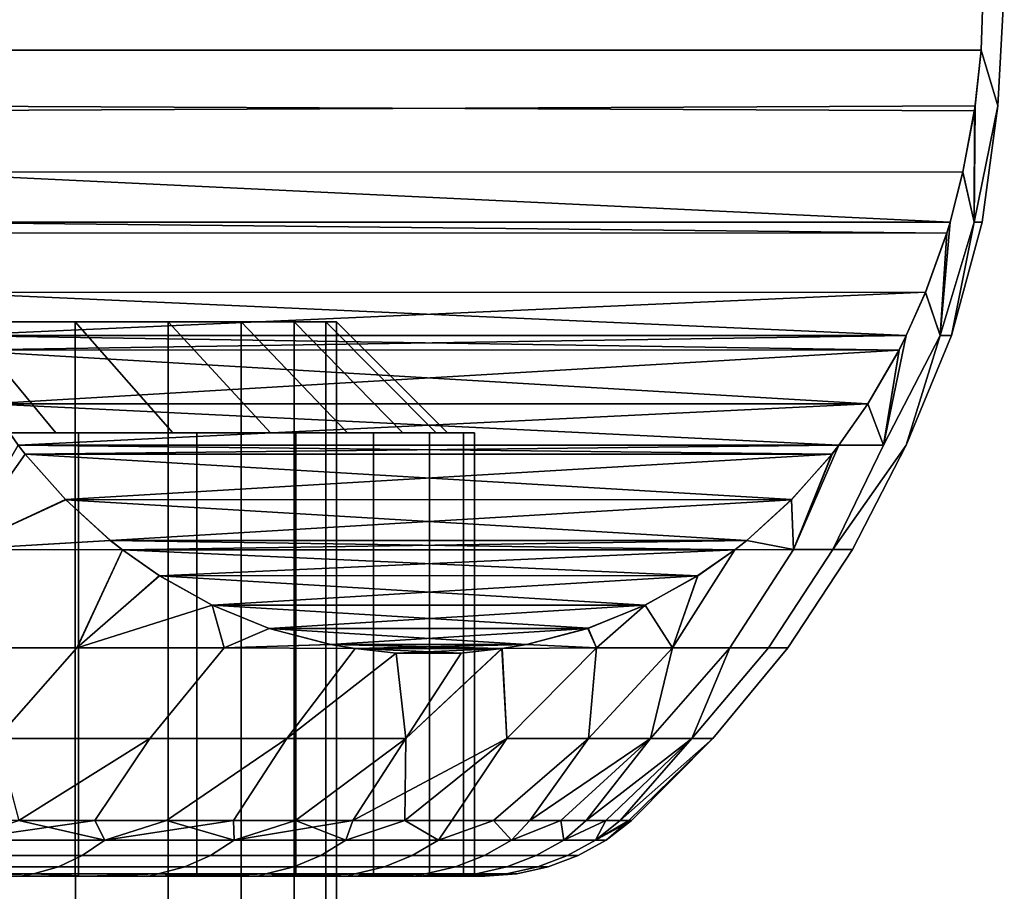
# Model space of a CAD drawing. Header units: metres. Extents: x -109 to 109, y -100 to 76.
# Tile 21 of 256: x -67.95 to -63.51, y 1.93 to 5.86. Entities that reach past the tile are written whole.
import ezdxf

# ---------------------------------------------------------------- set-up
doc = ezdxf.new("R2010")
doc.units = ezdxf.units.M
doc.layers.add('solid_21062310', color=7, linetype='CONTINUOUS')

msp = doc.modelspace()

# ---------------------------------------------------------------- linework, layer by layer
at = {"layer": 'solid_21062310'}
for points in [[(-63.616592, 5.726114, 1.685285), (-63.607697, 6, 1.669873), (-68.607697, 6, 10.330127), (-68.598808, 5.726094, 10.314729)], [(-63.607697, 6, -1.669873), (-63.616585, 5.726089, -1.685272), (-68.598793, 5.726107, -10.314714), (-68.607697, 6, -10.330127)], [(-63.616592, 5.726114, 1.685285), (-63.540676, 5.474116, 0.579355), (-63.511982, 6, 0.557995), (-63.607697, 6, 1.669873)], [(-63.616585, 5.726089, -1.685272), (-63.607697, 6, -1.669873), (-63.511982, 6, -0.557995), (-63.540676, 5.474116, -0.579355)], [(-63.540676, 5.474116, 0.579355), (-63.540676, 5.474116, -0.579355), (-63.511982, 6, -0.557995), (-63.511982, 6, 0.557995)], [(-63.646862, 5.452032, 1.737712), (-63.616592, 5.726114, 1.685285), (-68.598808, 5.726094, 10.314729), (-68.571739, 5.473985, 10.267856)], [(-63.616585, 5.726089, -1.685272), (-63.643646, 5.473985, -1.732144), (-68.568527, 5.45202, -10.262285), (-68.598793, 5.726107, -10.314714)], [(-63.647789, 4.950438, -0.96781), (-63.643646, 5.473985, -1.732144), (-63.616585, 5.726089, -1.685272), (-63.540676, 5.474116, -0.579355)], [(-63.647785, 4.950438, 0.96778), (-63.540676, 5.474116, 0.579355), (-63.616592, 5.726114, 1.685285), (-63.646862, 5.452032, 1.737712)], [(-63.646862, 5.452032, 1.737712), (-68.571739, 5.473985, 10.267856), (-68.517105, 5.17598, 10.173221), (-63.698231, 5.176205, 1.826683)], [(-63.698288, 5.175961, -1.826787), (-68.517159, 5.176188, -10.173311), (-68.568527, 5.45202, -10.262285), (-63.643646, 5.473985, -1.732144)], [(-63.647789, 4.950438, -0.96781), (-63.698288, 5.175961, -1.826787), (-63.643646, 5.473985, -1.732144)], [(-63.611401, 4.950438, -0.000015), (-63.647789, 4.950438, -0.96781), (-63.540676, 5.474116, -0.579355)], [(-63.647785, 4.950438, 0.96778), (-63.611401, 4.950438, -0.000015), (-63.540676, 5.474116, 0.579355)], [(-63.611401, 4.950438, -0.000015), (-63.540676, 5.474116, -0.579355), (-63.540676, 5.474116, 0.579355)], [(-63.698231, 5.176205, 1.826683), (-63.647785, 4.950438, 0.96778), (-63.646862, 5.452032, 1.737712)], [(-63.771225, 4.900449, -1.953116), (-68.459137, 4.950129, -10.072815), (-68.517159, 5.176188, -10.173311), (-63.756256, 4.950128, -1.927191)], [(-63.756256, 4.950128, -1.927191), (-68.517159, 5.176188, -10.173311), (-63.698288, 5.175961, -1.826787)], [(-63.756252, 4.950129, 1.927185), (-63.698231, 5.176205, 1.826683), (-68.517105, 5.17598, 10.173221), (-68.459129, 4.950128, 10.072809)], [(-63.801273, 4.438566, -1.1416), (-63.756256, 4.950128, -1.927191), (-63.698288, 5.175961, -1.826787), (-63.647789, 4.950438, -0.96781)], [(-63.801266, 4.438566, 1.141541), (-63.647785, 4.950438, 0.96778), (-63.698231, 5.176205, 1.826683), (-63.756252, 4.950129, 1.927185)], [(-63.771225, 4.900449, -1.953116), (-68.444298, 4.90086, -10.047108), (-68.459137, 4.950129, -10.072815)], [(-63.771091, 4.900879, 1.952881), (-63.756252, 4.950129, 1.927185), (-68.459129, 4.950128, 10.072809), (-68.444176, 4.900474, 10.046898)], [(-63.954845, 3.94426, 0.564369), (-63.750061, 4.438566, -0.000029), (-63.647785, 4.950438, 0.96778), (-63.801266, 4.438566, 1.141541)], [(-63.750061, 4.438566, -0.000029), (-63.801273, 4.438566, -1.1416), (-63.647789, 4.950438, -0.96781), (-63.611401, 4.950438, -0.000015)], [(-63.801273, 4.438566, -1.1416), (-63.771225, 4.900449, -1.953116), (-63.756256, 4.950128, -1.927191)], [(-63.801266, 4.438566, 1.141541), (-63.756252, 4.950129, 1.927185), (-63.771091, 4.900879, 1.952881)], [(-63.750061, 4.438566, -0.000029), (-63.611401, 4.950438, -0.000015), (-63.647785, 4.950438, 0.96778)], [(-63.867386, 4.633123, -2.119669), (-68.348236, 4.633686, -9.880733), (-68.444298, 4.90086, -10.047108), (-63.771225, 4.900449, -1.953116)], [(-63.771091, 4.900879, 1.952881), (-68.444176, 4.900474, 10.046898), (-68.348015, 4.633152, 9.88035), (-63.867146, 4.633708, 2.119251)], [(-63.801273, 4.438566, -1.1416), (-63.867386, 4.633123, -2.119669), (-63.771225, 4.900449, -1.953116)], [(-63.867146, 4.633708, 2.119251), (-63.801266, 4.438566, 1.141541), (-63.771091, 4.900879, 1.952881)], [(-63.954155, 4.437938, -2.26996), (-68.261246, 4.437945, -9.730064), (-68.348236, 4.633686, -9.880733)], [(-63.954155, 4.437938, -2.26996), (-68.348236, 4.633686, -9.880733), (-63.867386, 4.633123, -2.119669)], [(-63.867146, 4.633708, 2.119251), (-68.348015, 4.633152, 9.88035), (-68.261238, 4.437938, 9.73004)], [(-63.867146, 4.633708, 2.119251), (-68.261238, 4.437938, 9.73004), (-63.95414, 4.437945, 2.269935)], [(-64.056213, 3.94426, -1.688683), (-63.954155, 4.437938, -2.26996), (-63.867386, 4.633123, -2.119669), (-63.801273, 4.438566, -1.1416)], [(-64.056206, 3.94426, 1.688615), (-63.801266, 4.438566, 1.141541), (-63.867146, 4.633708, 2.119251), (-63.95414, 4.437945, 2.269935)], [(-67.787872, 4, 5.819783), (-68.401894, 4, 6.647877), (-68.787285, 4.500002, 6.329659), (-68.20401, 4.500002, 5.543202)], [(-68.401894, 4, -6.647877), (-67.787872, 4, -5.819783), (-68.20401, 4.500002, -5.543202), (-68.787285, 4.500002, -6.329659)], [(-67.70063, 4.500002, 4.703361), (-68.20401, 4.500002, 5.543202), (-68.204926, -0.5, 5.544283), (-67.700447, -0.5, 4.702264)], [(-68.20401, 4.500002, -5.543202), (-67.70063, 4.500002, -4.703361), (-67.700447, -0.5, -4.702264), (-68.204926, -0.5, -5.544283)], [(-67.787872, 4, 5.819783), (-68.20401, 4.500002, 5.543202), (-67.70063, 4.500002, 4.703361), (-67.260521, 4, 4.940364)], [(-67.787872, 4, -5.819783), (-67.260521, 4, -4.940364), (-67.70063, 4.500002, -4.703361), (-68.20401, 4.500002, -5.543202)], [(-67.28199, 4.500002, 3.818224), (-67.70063, 4.500002, 4.703361), (-67.700447, -0.5, 4.702264), (-67.282578, -0.5, 3.819408)], [(-67.70063, 4.500002, -4.703361), (-67.28199, 4.500002, -3.818224), (-67.282578, -0.5, -3.819408), (-67.700447, -0.5, -4.702264)], [(-66.820068, 4, 4.008491), (-67.260521, 4, 4.940364), (-67.70063, 4.500002, 4.703361), (-67.28199, 4.500002, 3.818224)], [(-67.260521, 4, -4.940364), (-66.820068, 4, -4.008491), (-67.28199, 4.500002, -3.818224), (-67.70063, 4.500002, -4.703361)], [(-66.952126, 4.500002, 2.896315), (-67.28199, 4.500002, 3.818224), (-67.282578, -0.5, 3.819408), (-66.952339, -0.5, 2.895545)], [(-67.28199, 4.500002, -3.818224), (-66.952126, 4.500002, -2.896315), (-66.952339, -0.5, -2.895545), (-67.282578, -0.5, -3.819408)], [(-66.473991, 4, 3.042403), (-66.820068, 4, 4.008491), (-67.28199, 4.500002, 3.818224), (-66.952126, 4.500002, 2.896315)], [(-66.473991, 4, -3.042403), (-66.952126, 4.500002, -2.896315), (-67.28199, 4.500002, -3.818224), (-66.820068, 4, -4.008491)], [(-66.714218, 4.500002, 1.946514), (-66.952126, 4.500002, 2.896315), (-66.952339, -0.5, 2.895545), (-66.714401, -0.5, 1.947421)], [(-66.952126, 4.500002, -2.896315), (-66.714218, 4.500002, -1.946514), (-66.714401, -0.5, -1.947421), (-66.952339, -0.5, -2.895545)], [(-66.224159, 4, 2.043514), (-66.473991, 4, 3.042403), (-66.952126, 4.500002, 2.896315), (-66.714218, 4.500002, 1.946514)], [(-66.473991, 4, -3.042403), (-66.224159, 4, -2.043514), (-66.714218, 4.500002, -1.946514), (-66.952126, 4.500002, -2.896315)], [(-66.570541, 4.500002, 0.977966), (-66.714218, 4.500002, 1.946514), (-66.714401, -0.5, 1.947421), (-66.571587, -0.5, 0.98366)], [(-66.714218, 4.500002, -1.946514), (-66.570541, 4.500002, -0.977966), (-66.571587, -0.5, -0.98366), (-66.714401, -0.5, -1.947421)], [(-66.073013, 4, 1.027545), (-66.224159, 4, 2.043514), (-66.714218, 4.500002, 1.946514), (-66.570541, 4.500002, 0.977966)], [(-66.224159, 4, -2.043514), (-66.073013, 4, -1.027545), (-66.570541, 4.500002, -0.977966), (-66.714218, 4.500002, -1.946514)], [(-66.522499, 4.500002), (-66.570541, 4.500002, 0.977966), (-66.571587, -0.5, 0.98366), (-66.522499, -0.5)], [(-66.570541, 4.500002, -0.977966), (-66.522499, 4.500002), (-66.522499, -0.5), (-66.571587, -0.5, -0.98366)], [(-66.022987, 4, 0), (-66.073013, 4, 1.027545), (-66.570541, 4.500002, 0.977966), (-66.522499, 4.500002)], [(-66.073013, 4, -1.027545), (-66.022987, 4, 0), (-66.522499, 4.500002), (-66.570541, 4.500002, -0.977966)], [(-63.986572, 4.372931, -2.326105), (-68.229187, 4.373624, -9.67453), (-68.261246, 4.437945, -9.730064)], [(-63.986572, 4.372931, -2.326105), (-68.261246, 4.437945, -9.730064), (-63.954155, 4.437938, -2.26996)], [(-63.95414, 4.437945, 2.269935), (-68.261238, 4.437938, 9.73004), (-68.228836, 4.372959, 9.673921)], [(-63.986191, 4.373647, 2.325449), (-63.95414, 4.437945, 2.269935), (-68.228836, 4.372959, 9.673921)], [(-64.285721, 3.473081, 1.56768), (-63.954845, 3.94426, 0.564369), (-63.801266, 4.438566, 1.141541), (-64.056206, 3.94426, 1.688615)], [(-64.285706, 3.473081, -1.567575), (-64.056213, 3.94426, -1.688683), (-63.801273, 4.438566, -1.1416), (-63.954849, 3.94426, -0.564437)], [(-64.056213, 3.94426, -1.688683), (-63.986572, 4.372931, -2.326105), (-63.954155, 4.437938, -2.26996)], [(-64.056206, 3.94426, 1.688615), (-63.95414, 4.437945, 2.269935), (-63.986191, 4.373647, 2.325449)], [(-63.954849, 3.94426, -0.564437), (-63.801273, 4.438566, -1.1416), (-63.750061, 4.438566, -0.000029)], [(-63.954845, 3.94426, 0.564369), (-63.954849, 3.94426, -0.564437), (-63.750061, 4.438566, -0.000029)], [(-63.986572, 4.372931, -2.326105), (-68.088699, 4.130354, -9.431206), (-68.229187, 4.373624, -9.67453)], [(-64.126671, 4.130379, 2.568765), (-63.986191, 4.373647, 2.325449), (-68.228836, 4.372959, 9.673921)], [(-64.126671, 4.130379, 2.568765), (-68.228836, 4.372959, 9.673921), (-68.088257, 4.129647, 9.430428)], [(-64.127151, 4.129621, -2.569602), (-68.088699, 4.130354, -9.431206), (-63.986572, 4.372931, -2.326105)], [(-64.056213, 3.94426, -1.688683), (-64.127151, 4.129621, -2.569602), (-63.986572, 4.372931, -2.326105)], [(-64.126671, 4.130379, 2.568765), (-64.056206, 3.94426, 1.688615), (-63.986191, 4.373647, 2.325449)], [(-64.25782, 3.94346, -2.795918), (-67.957588, 3.943479, -9.204104), (-68.088699, 4.130354, -9.431206)], [(-64.25782, 3.94346, -2.795918), (-68.088699, 4.130354, -9.431206), (-64.127151, 4.129621, -2.569602)], [(-64.126671, 4.130379, 2.568765), (-68.088257, 4.129647, 9.430428), (-67.957573, 3.943461, 9.204082)], [(-64.126671, 4.130379, 2.568765), (-67.957573, 3.943461, 9.204082), (-64.257805, 3.943479, 2.795895)], [(-64.056213, 3.94426, -1.688683), (-64.25782, 3.94346, -2.795918), (-64.127151, 4.129621, -2.569602)], [(-64.126671, 4.130379, 2.568765), (-64.257805, 3.943479, 2.795895), (-64.056206, 3.94426, 1.688615)], [(-68.401894, 4, -6.647877), (-68.30722, 4, -6.725604), (-67.685997, 4, -5.887788), (-67.787872, 4, -5.819783)], [(-68.401894, 4, 6.647877), (-67.787872, 4, 5.819783), (-67.685997, 4, 5.887788), (-68.30722, 4, 6.725604)], [(-67.685997, 4, -5.887788), (-68.30722, 4, -6.725604), (-68.30722, 2, -6.725604), (-67.685997, 2, -5.887788)], [(-68.30722, 4, 6.725604), (-67.685997, 4, 5.887788), (-67.685997, 2, 5.887788), (-68.30722, 2, 6.725604)], [(-67.787872, 4, -5.819783), (-67.685997, 4, -5.887788), (-67.152481, 4, -4.998098), (-67.260521, 4, -4.940364)], [(-67.787872, 4, 5.819783), (-67.260521, 4, 4.940364), (-67.152481, 4, 4.998098), (-67.685997, 4, 5.887788)], [(-67.152481, 4, -4.998098), (-67.685997, 4, -5.887788), (-67.685997, 2, -5.887788), (-67.152481, 2, -4.998098)], [(-67.685997, 4, 5.887788), (-67.152481, 4, 4.998098), (-67.152481, 2, 4.998098), (-67.685997, 2, 5.887788)], [(-67.260521, 4, -4.940364), (-67.152481, 4, -4.998098), (-66.706917, 4, -4.055431), (-66.820068, 4, -4.008491)], [(-67.260521, 4, 4.940364), (-66.820068, 4, 4.008491), (-66.706917, 4, 4.055431), (-67.152481, 4, 4.998098)], [(-66.706917, 4, -4.055431), (-67.152481, 4, -4.998098), (-67.152481, 2, -4.998098), (-66.706917, 2, -4.055431)], [(-67.152481, 4, 4.998098), (-66.706917, 4, 4.055431), (-66.706917, 2, 4.055431), (-67.152481, 2, 4.998098)], [(-66.820068, 4, -4.008491), (-66.706917, 4, -4.055431), (-66.356812, 4, -3.078067), (-66.473991, 4, -3.042403)], [(-66.820068, 4, 4.008491), (-66.473991, 4, 3.042403), (-66.356812, 4, 3.078067), (-66.706917, 4, 4.055431)], [(-66.356812, 4, -3.078067), (-66.706917, 4, -4.055431), (-66.706917, 2, -4.055431), (-66.356812, 2, -3.078067)], [(-66.706917, 4, 4.055431), (-66.356812, 4, 3.078067), (-66.356812, 2, 3.078067), (-66.706917, 2, 4.055431)], [(-66.473991, 4, -3.042403), (-66.356812, 4, -3.078067), (-66.104027, 4, -2.067326), (-66.224159, 4, -2.043514)], [(-66.473991, 4, 3.042403), (-66.224159, 4, 2.043514), (-66.104027, 4, 2.067326), (-66.356812, 4, 3.078067)], [(-66.104027, 4, -2.067326), (-66.356812, 4, -3.078067), (-66.356812, 2, -3.078067), (-66.104027, 2, -2.067326)], [(-66.356812, 4, 3.078067), (-66.104027, 4, 2.067326), (-66.104027, 2, 2.067326), (-66.356812, 2, 3.078067)], [(-66.224159, 4, -2.043514), (-66.104027, 4, -2.067326), (-65.951088, 4, -1.039375), (-66.073013, 4, -1.027545)], [(-66.224159, 4, 2.043514), (-66.073013, 4, 1.027545), (-66.104027, 4, 2.067326)], [(-65.951088, 4, -1.039375), (-66.104027, 4, -2.067326), (-66.104027, 2, -2.067326), (-65.951088, 2, -1.039375)], [(-66.104027, 4, 2.067326), (-65.951088, 4, 1.039375), (-65.951088, 2, 1.039375), (-66.104027, 2, 2.067326)], [(-66.022987, 4, 0), (-65.951088, 4, -1.039375), (-65.951088, 4, 1.039375), (-66.104027, 4, 2.067326)], [(-66.073013, 4, 1.027545), (-66.022987, 4, 0), (-66.104027, 4, 2.067326)], [(-66.022987, 4, 0), (-66.073013, 4, -1.027545), (-65.951088, 4, -1.039375)], [(-65.900467, 4), (-65.951088, 4, -1.039375), (-65.951088, 2, -1.039375), (-65.900467, 2)], [(-65.951088, 4, 1.039375), (-65.900467, 4), (-65.900467, 2), (-65.951088, 2, 1.039375)], [(-65.951088, 4, 1.039375), (-65.951088, 4, -1.039375), (-65.900467, 4)], [(-68.229973, 3.473081, 9.1243), (-67.926048, 3.902981, 9.149482), (-67.957573, 3.943461, 9.204082)], [(-67.957588, 3.943479, -9.204104), (-67.926559, 3.903623, -9.150367), (-68.229904, 3.473081, -9.124244)], [(-64.28936, 3.902957, -2.850551), (-67.926559, 3.903623, -9.150367), (-67.957588, 3.943479, -9.204104)], [(-64.28936, 3.902957, -2.850551), (-67.957588, 3.943479, -9.204104), (-64.25782, 3.94346, -2.795918)], [(-64.257805, 3.943479, 2.795895), (-67.957573, 3.943461, 9.204082), (-67.926048, 3.902981, 9.149482)], [(-64.288811, 3.903652, 2.849593), (-64.257805, 3.943479, 2.795895), (-67.926048, 3.902981, 9.149482)], [(-64.285721, 3.473081, 1.56768), (-64.056206, 3.94426, 1.688615), (-64.257805, 3.943479, 2.795895), (-64.463165, 3.473081, 2.600156)], [(-64.463165, 3.473081, 2.600156), (-64.257805, 3.943479, 2.795895), (-64.288811, 3.903652, 2.849593)], [(-64.285706, 3.473081, -1.567575), (-64.463142, 3.473081, -2.600052), (-64.25782, 3.94346, -2.795918), (-64.056213, 3.94426, -1.688683)], [(-64.463142, 3.473081, -2.600052), (-64.28936, 3.902957, -2.850551), (-64.25782, 3.94346, -2.795918)], [(-64.285721, 3.473081, 1.56768), (-64.196678, 3.473081, 0.523859), (-63.954845, 3.94426, 0.564369)], [(-64.196671, 3.473081, -0.523753), (-64.285706, 3.473081, -1.567575), (-63.954849, 3.94426, -0.564437)], [(-64.196678, 3.473081, 0.523859), (-64.196671, 3.473081, -0.523753), (-63.954849, 3.94426, -0.564437), (-63.954845, 3.94426, 0.564369)], [(-68.229973, 3.473081, 9.1243), (-67.743942, 3.697457, 8.834065), (-67.926048, 3.902981, 9.149482)], [(-67.926559, 3.903623, -9.150367), (-67.744476, 3.697998, -8.834984), (-68.229904, 3.473081, -9.124244)], [(-64.28936, 3.902957, -2.850551), (-67.744476, 3.697998, -8.834984), (-67.926559, 3.903623, -9.150367)], [(-64.470886, 3.698028, 3.164965), (-64.288811, 3.903652, 2.849593), (-67.926048, 3.902981, 9.149482)], [(-64.470886, 3.698028, 3.164965), (-67.926048, 3.902981, 9.149482), (-67.743942, 3.697457, 8.834065)], [(-64.471466, 3.697437, -3.165969), (-67.744476, 3.697998, -8.834984), (-64.28936, 3.902957, -2.850551)], [(-64.463142, 3.473081, -2.600052), (-64.471466, 3.697437, -3.165969), (-64.28936, 3.902957, -2.850551)], [(-64.470886, 3.698028, 3.164965), (-64.463165, 3.473081, 2.600156), (-64.288811, 3.903652, 2.849593)], [(-68.229973, 3.473081, 9.1243), (-67.542282, 3.514014, 8.484776), (-67.743942, 3.697457, 8.834065)], [(-67.744476, 3.697998, -8.834984), (-67.542755, 3.514417, -8.485595), (-68.229904, 3.473081, -9.124244)], [(-64.471466, 3.697437, -3.165969), (-67.542755, 3.514417, -8.485595), (-67.744476, 3.697998, -8.834984)], [(-64.470886, 3.698028, 3.164965), (-67.743942, 3.697457, 8.834065), (-64.6726, 3.514446, 3.514343)], [(-64.6726, 3.514446, 3.514343), (-67.743942, 3.697457, 8.834065), (-67.542282, 3.514014, 8.484776)], [(-64.673126, 3.513999, -3.515254), (-67.542755, 3.514417, -8.485595), (-64.471466, 3.697437, -3.165969)], [(-64.463142, 3.473081, -2.600052), (-64.673126, 3.513999, -3.515254), (-64.471466, 3.697437, -3.165969)], [(-64.470886, 3.698028, 3.164965), (-64.6726, 3.514446, 3.514343), (-64.463165, 3.473081, 2.600156)], [(-68.229973, 3.473081, 9.1243), (-67.487892, 3.471014, 8.390566), (-67.542282, 3.514014, 8.484776)], [(-67.542755, 3.514417, -8.485595), (-67.487846, 3.470997, -8.390491), (-68.229904, 3.473081, -9.124244)], [(-64.727501, 3.471014, -3.609431), (-67.487846, 3.470997, -8.390491), (-67.542755, 3.514417, -8.485595)], [(-64.727501, 3.471014, -3.609431), (-67.542755, 3.514417, -8.485595), (-64.673126, 3.513999, -3.515254)], [(-64.6726, 3.514446, 3.514343), (-67.542282, 3.514014, 8.484776), (-67.487892, 3.471014, 8.390566)], [(-64.6726, 3.514446, 3.514343), (-67.487892, 3.471014, 8.390566), (-64.727547, 3.470996, 3.609513)], [(-64.6726, 3.514446, 3.514343), (-64.727547, 3.470996, 3.609513), (-64.463165, 3.473081, 2.600156)], [(-64.463142, 3.473081, -2.600052), (-64.727501, 3.471014, -3.609431), (-64.673126, 3.513999, -3.515254)], [(-68.229973, 3.473081, 9.1243), (-68.421371, 3.030328, 8.903815), (-67.693451, 3.030328, 8.18455), (-67.487892, 3.471014, 8.390566)], [(-68.229904, 3.473081, -9.124244), (-67.487846, 3.470997, -8.390491), (-67.692886, 3.030328, -8.183936), (-68.42083, 3.030328, -8.903318)], [(-67.321739, 3.355033, 8.102789), (-67.487892, 3.471014, 8.390566), (-67.693451, 3.030328, 8.18455)], [(-67.487846, 3.470997, -8.390491), (-67.322166, 3.355308, -8.103531), (-67.692886, 3.030328, -8.183936)], [(-64.727547, 3.470996, 3.609513), (-67.487892, 3.471014, 8.390566), (-67.321739, 3.355033, 8.102789)], [(-64.893669, 3.355022, -3.89724), (-67.487846, 3.470997, -8.390491), (-64.727501, 3.471014, -3.609431)], [(-64.893669, 3.355022, -3.89724), (-67.322166, 3.355308, -8.103531), (-67.487846, 3.470997, -8.390491)], [(-64.893173, 3.355336, 3.896392), (-64.727547, 3.470996, 3.609513), (-67.321739, 3.355033, 8.102789)], [(-64.463165, 3.473081, 2.600156), (-64.727547, 3.470996, 3.609513), (-65.008461, 3.030328, 3.533645), (-64.74939, 3.030328, 2.542677)], [(-64.893173, 3.355336, 3.896392), (-65.008461, 3.030328, 3.533645), (-64.727547, 3.470996, 3.609513)], [(-64.463142, 3.473081, -2.600052), (-64.749146, 3.030328, -2.541574), (-65.008125, 3.030328, -3.532566), (-64.727501, 3.471014, -3.609431)], [(-64.893669, 3.355022, -3.89724), (-64.727501, 3.471014, -3.609431), (-65.008125, 3.030328, -3.532566)], [(-64.285721, 3.473081, 1.56768), (-64.463165, 3.473081, 2.600156), (-64.74939, 3.030328, 2.542677), (-64.5756, 3.030328, 1.533253)], [(-64.285706, 3.473081, -1.567575), (-64.575462, 3.030328, -1.532134), (-64.749146, 3.030328, -2.541574), (-64.463142, 3.473081, -2.600052)], [(-64.196678, 3.473081, 0.523859), (-64.285721, 3.473081, 1.56768), (-64.5756, 3.030328, 1.533253), (-64.488373, 3.030328, 0.512701)], [(-64.196671, 3.473081, -0.523753), (-64.488319, 3.030328, -0.511573), (-64.575462, 3.030328, -1.532134), (-64.285706, 3.473081, -1.567575)], [(-64.196671, 3.473081, -0.523753), (-64.196678, 3.473081, 0.523859), (-64.488373, 3.030328, 0.512701), (-64.488319, 3.030328, -0.511573)], [(-67.083107, 3.222247, 7.689466), (-67.321739, 3.355033, 8.102789), (-67.693451, 3.030328, 8.18455), (-67.029335, 3.030328, 7.405988)], [(-67.322166, 3.355308, -8.103531), (-67.083649, 3.222471, -7.690396), (-67.692886, 3.030328, -8.183936)], [(-64.893669, 3.355022, -3.89724), (-67.083649, 3.222471, -7.690396), (-67.322166, 3.355308, -8.103531)], [(-65.131683, 3.222498, 4.309497), (-64.893173, 3.355336, 3.896392), (-67.321739, 3.355033, 8.102789)], [(-65.131683, 3.222498, 4.309497), (-67.321739, 3.355033, 8.102789), (-67.083107, 3.222247, 7.689466)], [(-65.132309, 3.222236, -4.310583), (-67.083649, 3.222471, -7.690396), (-64.893669, 3.355022, -3.89724)], [(-65.132309, 3.222236, -4.310583), (-64.893669, 3.355022, -3.89724), (-65.008125, 3.030328, -3.532566), (-65.350525, 3.030328, -4.497917)], [(-65.131683, 3.222498, 4.309497), (-65.008461, 3.030328, 3.533645), (-64.893173, 3.355336, 3.896392)], [(-67.083649, 3.222471, -7.690396), (-67.028763, 3.030328, -7.40525), (-67.692886, 3.030328, -8.183936)], [(-67.083649, 3.222471, -7.690396), (-66.826988, 3.117558, -7.245856), (-67.028763, 3.030328, -7.40525)], [(-65.132309, 3.222236, -4.310583), (-66.826988, 3.117558, -7.245856), (-67.083649, 3.222471, -7.690396)], [(-65.131683, 3.222498, 4.309497), (-67.083107, 3.222247, 7.689466), (-65.388321, 3.117582, 4.754011)], [(-66.826347, 3.117358, 7.244748), (-67.083107, 3.222247, 7.689466), (-67.029335, 3.030328, 7.405988)], [(-65.388321, 3.117582, 4.754011), (-67.083107, 3.222247, 7.689466), (-66.826347, 3.117358, 7.244748)], [(-65.389076, 3.117347, -4.755318), (-66.826988, 3.117558, -7.245856), (-65.132309, 3.222236, -4.310583)], [(-65.389076, 3.117347, -4.755318), (-65.132309, 3.222236, -4.310583), (-65.350525, 3.030328, -4.497917)], [(-65.131683, 3.222498, 4.309497), (-65.388321, 3.117582, 4.754011), (-65.350945, 3.030328, 4.498964)], [(-65.131683, 3.222498, 4.309497), (-65.350945, 3.030328, 4.498964), (-65.386513, 2.620982, 3.61099), (-65.008461, 3.030328, 3.533645)], [(-66.54911, 3.045138, 6.764548), (-66.826347, 3.117358, 7.244748), (-67.029335, 3.030328, 7.405988)], [(-66.826988, 3.117558, -7.245856), (-66.5495, 3.045272, -6.765222), (-67.028763, 3.030328, -7.40525)], [(-65.389076, 3.117347, -4.755318), (-66.5495, 3.045272, -6.765222), (-66.826988, 3.117558, -7.245856)], [(-65.388321, 3.117582, 4.754011), (-66.826347, 3.117358, 7.244748), (-65.665825, 3.045288, 5.234656)], [(-65.665825, 3.045288, 5.234656), (-66.826347, 3.117358, 7.244748), (-66.54911, 3.045138, 6.764548)], [(-65.666306, 3.045131, -5.235485), (-66.5495, 3.045272, -6.765222), (-65.389076, 3.117347, -4.755318)], [(-65.666306, 3.045131, -5.235485), (-65.389076, 3.117347, -4.755318), (-65.350525, 3.030328, -4.497917)], [(-65.388321, 3.117582, 4.754011), (-65.665825, 3.045288, 5.234656), (-65.350945, 3.030328, 4.498964)], [(-67.693451, 3.030328, 8.18455), (-68.421371, 3.030328, 8.903815), (-68.053848, 2.620982, 8.07535)], [(-68.42083, 3.030328, -8.903318), (-67.692886, 3.030328, -8.183936), (-68.053848, 2.620982, -8.07535)], [(-67.028763, 3.030328, -7.40525), (-67.363983, 2.620982, -7.285733), (-68.053848, 2.620982, -8.07535), (-67.692886, 3.030328, -8.183936)], [(-67.029335, 3.030328, 7.405988), (-67.693451, 3.030328, 8.18455), (-68.053848, 2.620982, 8.07535), (-67.363983, 2.620982, 7.285733)], [(-66.438225, 3.025909, -6.572488), (-66.747673, 2.620982, -6.437457), (-67.363983, 2.620982, -7.285733), (-67.028763, 3.030328, -7.40525)], [(-66.438751, 3.025918, 6.573404), (-67.029335, 3.030328, 7.405988), (-67.363983, 2.620982, 7.285733), (-66.747673, 2.620982, 6.437457)], [(-66.54911, 3.045138, 6.764548), (-67.029335, 3.030328, 7.405988), (-66.438751, 3.025918, 6.573404)], [(-66.5495, 3.045272, -6.765222), (-66.438225, 3.025909, -6.572488), (-67.028763, 3.030328, -7.40525)], [(-66.254486, 3.005343, 6.254246), (-66.438751, 3.025918, 6.573404), (-66.747673, 2.620982, 6.437457), (-66.209885, 2.620982, 5.537349)], [(-66.438225, 3.025909, -6.572488), (-66.254425, 3.005389, -6.254148), (-66.747673, 2.620982, -6.437457)], [(-66.5495, 3.045272, -6.765222), (-65.776611, 3.025919, -5.426549), (-66.438225, 3.025909, -6.572488)], [(-65.666306, 3.045131, -5.235485), (-65.776611, 3.025919, -5.426549), (-66.5495, 3.045272, -6.765222)], [(-65.665825, 3.045288, 5.234656), (-66.54911, 3.045138, 6.764548), (-66.438751, 3.025918, 6.573404)], [(-66.449768, 2.25, -5.18125), (-66.209885, 2.620982, -5.537349), (-65.776611, 3.025919, -5.426549), (-65.754944, 2.620982, -4.592658)], [(-65.665825, 3.045288, 5.234656), (-66.438751, 3.025918, 6.573404), (-65.777184, 3.025908, 5.427543)], [(-65.777184, 3.025908, 5.427543), (-66.438751, 3.025918, 6.573404), (-66.254486, 3.005343, 6.254246)], [(-66.438225, 3.025909, -6.572488), (-65.776611, 3.025919, -5.426549), (-65.960884, 3.005343, -5.745722)], [(-66.438225, 3.025909, -6.572488), (-65.960884, 3.005343, -5.745722), (-66.254425, 3.005389, -6.254148)], [(-65.777184, 3.025908, 5.427543), (-66.254486, 3.005343, 6.254246), (-65.960915, 3.005393, 5.745769)], [(-66.214615, 2.25, 4.697172), (-65.754944, 2.620982, 4.592658), (-65.777184, 3.025908, 5.427543), (-66.209885, 2.620982, 5.537349)], [(-65.960884, 3.005343, -5.745722), (-65.776611, 3.025919, -5.426549), (-66.209885, 2.620982, -5.537349)], [(-65.777184, 3.025908, 5.427543), (-65.960915, 3.005393, 5.745769), (-66.209885, 2.620982, 5.537349)], [(-65.665825, 3.045288, 5.234656), (-65.777184, 3.025908, 5.427543), (-65.350945, 3.030328, 4.498964)], [(-65.350945, 3.030328, 4.498964), (-65.777184, 3.025908, 5.427543), (-65.754944, 2.620982, 4.592658)], [(-65.666306, 3.045131, -5.235485), (-65.350525, 3.030328, -4.497917), (-65.776611, 3.025919, -5.426549)], [(-65.776611, 3.025919, -5.426549), (-65.350525, 3.030328, -4.497917), (-65.754944, 2.620982, -4.592658)], [(-65.008125, 3.030328, -3.532566), (-65.386513, 2.620982, -3.61099), (-65.754944, 2.620982, -4.592658), (-65.350525, 3.030328, -4.497917)], [(-65.350945, 3.030328, 4.498964), (-65.754944, 2.620982, 4.592658), (-65.386513, 2.620982, 3.61099)], [(-65.650833, 2.25, -3.185601), (-65.386513, 2.620982, -3.61099), (-65.008125, 3.030328, -3.532566), (-65.107567, 2.620982, -2.600248)], [(-65.397148, 2.25, -2.139898), (-65.107567, 2.620982, -2.600248), (-64.749146, 3.030328, -2.541574), (-64.920349, 2.620982, -1.568571)], [(-64.74939, 3.030328, 2.542677), (-65.008461, 3.030328, 3.533645), (-65.386513, 2.620982, 3.61099), (-65.107567, 2.620982, 2.600248)], [(-65.008125, 3.030328, -3.532566), (-64.749146, 3.030328, -2.541574), (-65.107567, 2.620982, -2.600248)], [(-64.5756, 3.030328, 1.533253), (-64.74939, 3.030328, 2.542677), (-65.107567, 2.620982, 2.600248), (-64.920349, 2.620982, 1.568571)], [(-64.488319, 3.030328, -0.511573), (-64.826355, 2.620982, -0.524264), (-64.920349, 2.620982, -1.568571), (-64.575462, 3.030328, -1.532134)], [(-64.749146, 3.030328, -2.541574), (-64.575462, 3.030328, -1.532134), (-64.920349, 2.620982, -1.568571)], [(-64.488373, 3.030328, 0.512701), (-64.5756, 3.030328, 1.533253), (-64.920349, 2.620982, 1.568571), (-64.826355, 2.620982, 0.524264)], [(-64.488319, 3.030328, -0.511573), (-64.488373, 3.030328, 0.512701), (-64.826355, 2.620982, 0.524264), (-64.826355, 2.620982, -0.524264)], [(-66.254425, 3.005389, -6.254148), (-65.960884, 3.005343, -5.745722), (-66.209885, 2.620982, -5.537349), (-66.747673, 2.620982, -6.437457)], [(-65.960915, 3.005393, 5.745769), (-66.254486, 3.005343, 6.254246), (-66.209885, 2.620982, 5.537349)], [(-67.95459, 2.25, -7.404627), (-68.316597, 2.25, -7.802847), (-68.053848, 2.620982, -8.07535), (-67.363983, 2.620982, -7.285733)], [(-67.95459, 2.25, 7.404626), (-67.363983, 2.620982, 7.285733), (-68.053848, 2.620982, 8.07535)], [(-67.611946, 2.25, -6.989634), (-67.95459, 2.25, -7.404627), (-67.363983, 2.620982, -7.285733)], [(-67.95459, 2.25, 7.404626), (-67.611946, 2.25, 6.989633), (-67.363983, 2.620982, 7.285733)], [(-67.289429, 2.25, -6.558807), (-67.611946, 2.25, -6.989634), (-67.363983, 2.620982, -7.285733), (-66.747673, 2.620982, -6.437457)], [(-67.611946, 2.25, 6.989633), (-67.289429, 2.25, 6.558806), (-66.747673, 2.620982, 6.437457), (-67.363983, 2.620982, 7.285733)], [(-66.987785, 2.25, -6.113122), (-67.289429, 2.25, -6.558807), (-66.747673, 2.620982, -6.437457)], [(-67.289429, 2.25, 6.558806), (-66.987785, 2.25, 6.113121), (-66.747673, 2.620982, 6.437457)], [(-66.707687, 2.25, -5.65359), (-66.987785, 2.25, -6.113122), (-66.747673, 2.620982, -6.437457), (-66.209885, 2.620982, -5.537349)], [(-66.987785, 2.25, 6.113121), (-66.70768, 2.25, 5.653588), (-66.209885, 2.620982, 5.537349), (-66.747673, 2.620982, 6.437457)], [(-66.449768, 2.25, -5.18125), (-66.707687, 2.25, -5.65359), (-66.209885, 2.620982, -5.537349)], [(-66.70768, 2.25, 5.653588), (-66.449768, 2.25, 5.181249), (-66.209885, 2.620982, 5.537349)], [(-66.214615, 2.25, -4.697174), (-66.449768, 2.25, -5.18125), (-65.754944, 2.620982, -4.592658)], [(-66.449768, 2.25, 5.181249), (-66.214615, 2.25, 4.697172), (-66.209885, 2.620982, 5.537349)], [(-66.002769, 2.25, -4.202456), (-66.214615, 2.25, -4.697174), (-65.754944, 2.620982, -4.592658)], [(-66.214615, 2.25, 4.697172), (-66.002769, 2.25, 4.202455), (-65.754944, 2.620982, 4.592658)], [(-65.814697, 2.25, -3.698218), (-66.002769, 2.25, -4.202456), (-65.754944, 2.620982, -4.592658), (-65.386513, 2.620982, -3.61099)], [(-66.002769, 2.25, 4.202455), (-65.814697, 2.25, 3.698217), (-65.386513, 2.620982, 3.61099), (-65.754944, 2.620982, 4.592658)], [(-65.650833, 2.25, -3.185601), (-65.814697, 2.25, -3.698218), (-65.386513, 2.620982, -3.61099)], [(-65.814697, 2.25, 3.698217), (-65.650833, 2.25, 3.185601), (-65.386513, 2.620982, 3.61099)], [(-65.511543, 2.25, -2.665769), (-65.650833, 2.25, -3.185601), (-65.107567, 2.620982, -2.600248)], [(-65.650833, 2.25, 3.185601), (-65.511543, 2.25, 2.665768), (-65.107567, 2.620982, 2.600248), (-65.386513, 2.620982, 3.61099)], [(-65.397148, 2.25, -2.139898), (-65.511543, 2.25, -2.665769), (-65.107567, 2.620982, -2.600248)], [(-65.511543, 2.25, 2.665768), (-65.397148, 2.25, 2.139897), (-65.107567, 2.620982, 2.600248)], [(-65.307899, 2.25, -1.60918), (-65.397148, 2.25, -2.139898), (-64.920349, 2.620982, -1.568571)], [(-65.397148, 2.25, 2.139897), (-65.307899, 2.25, 1.609179), (-64.920349, 2.620982, 1.568571), (-65.107567, 2.620982, 2.600248)], [(-65.244011, 2.25, -1.074816), (-65.307899, 2.25, -1.60918), (-64.920349, 2.620982, -1.568571)], [(-65.307899, 2.25, 1.609179), (-65.244011, 2.25, 1.074815), (-64.920349, 2.620982, 1.568571)], [(-65.244011, 2.25, -1.074816), (-64.920349, 2.620982, -1.568571), (-64.826355, 2.620982, -0.524264)], [(-65.20562, 2.25, -0.538018), (-65.244011, 2.25, -1.074816), (-64.826355, 2.620982, -0.524264)], [(-65.244011, 2.25, 1.074815), (-65.20562, 2.25, 0.538017), (-64.826355, 2.620982, 0.524264), (-64.920349, 2.620982, 1.568571)], [(-65.19281, 2.25, -0.000001), (-65.20562, 2.25, -0.538018), (-64.826355, 2.620982, -0.524264)], [(-65.20562, 2.25, 0.538017), (-65.19281, 2.25, -0.000001), (-64.826355, 2.620982, 0.524264)], [(-65.19281, 2.25, -0.000001), (-64.826355, 2.620982, -0.524264), (-64.826355, 2.620982, 0.524264)], [(-68.228554, 2.162782, -7.54042), (-67.95459, 2.25, -7.404627), (-67.611946, 2.25, -6.989634)], [(-68.228554, 2.162782, -7.54042), (-67.611946, 2.25, -6.989634), (-67.568092, 2.162782, -6.745061)], [(-67.568092, 2.162782, 6.745061), (-67.95459, 2.25, 7.404626), (-68.228554, 2.162782, 7.54042)], [(-67.568092, 2.162782, 6.745061), (-67.611946, 2.25, 6.989633), (-67.95459, 2.25, 7.404626)], [(-67.568092, 2.162782, -6.745061), (-67.611946, 2.25, -6.989634), (-67.289429, 2.25, -6.558807)], [(-67.568092, 2.162782, 6.745061), (-67.289429, 2.25, 6.558806), (-67.611946, 2.25, 6.989633)], [(-67.568092, 2.162782, -6.745061), (-67.289429, 2.25, -6.558807), (-66.987785, 2.25, -6.113122)], [(-67.568092, 2.162782, -6.745061), (-66.987785, 2.25, -6.113122), (-66.983841, 2.162782, -5.892156)], [(-66.983841, 2.162782, 5.892156), (-67.289429, 2.25, 6.558806), (-67.568092, 2.162782, 6.745061)], [(-66.983841, 2.162782, 5.892156), (-66.987785, 2.25, 6.113121), (-67.289429, 2.25, 6.558806)], [(-66.983841, 2.162782, -5.892156), (-66.987785, 2.25, -6.113122), (-66.707687, 2.25, -5.65359)], [(-66.983841, 2.162782, 5.892156), (-66.70768, 2.25, 5.653588), (-66.987785, 2.25, 6.113121)], [(-66.983841, 2.162782, -5.892156), (-66.707687, 2.25, -5.65359), (-66.449768, 2.25, -5.18125)], [(-66.983841, 2.162782, -5.892156), (-66.449768, 2.25, -5.18125), (-66.480774, 2.162782, -4.988981)], [(-66.480774, 2.162782, 4.988981), (-66.70768, 2.25, 5.653588), (-66.983841, 2.162782, 5.892156)], [(-66.480774, 2.162782, 4.988981), (-66.449768, 2.25, 5.181249), (-66.70768, 2.25, 5.653588)], [(-66.480774, 2.162782, -4.988981), (-66.449768, 2.25, -5.18125), (-66.214615, 2.25, -4.697174)], [(-66.063194, 2.162782, -4.043241), (-66.480774, 2.162782, -4.988981), (-66.214615, 2.25, -4.697174), (-66.002769, 2.25, -4.202456)], [(-66.480774, 2.162782, 4.988981), (-66.214615, 2.25, 4.697172), (-66.449768, 2.25, 5.181249)], [(-66.063194, 2.162782, 4.043241), (-66.214615, 2.25, 4.697172), (-66.480774, 2.162782, 4.988981)], [(-66.063194, 2.162782, 4.043241), (-66.002769, 2.25, 4.202455), (-66.214615, 2.25, 4.697172)], [(-66.063194, 2.162782, -4.043241), (-66.002769, 2.25, -4.202456), (-65.814697, 2.25, -3.698218)], [(-65.73465, 2.162782, -3.063006), (-66.063194, 2.162782, -4.043241), (-65.814697, 2.25, -3.698218), (-65.650833, 2.25, -3.185601)], [(-66.063194, 2.162782, 4.043241), (-65.814697, 2.25, 3.698217), (-66.002769, 2.25, 4.202455)], [(-65.73465, 2.162782, 3.063006), (-65.814697, 2.25, 3.698217), (-66.063194, 2.162782, 4.043241)], [(-65.73465, 2.162782, 3.063006), (-65.650833, 2.25, 3.185601), (-65.814697, 2.25, 3.698217)], [(-65.73465, 2.162782, -3.063006), (-65.650833, 2.25, -3.185601), (-65.511543, 2.25, -2.665769)], [(-65.497955, 2.162782, -2.056639), (-65.73465, 2.162782, -3.063006), (-65.511543, 2.25, -2.665769), (-65.397148, 2.25, -2.139898)], [(-65.73465, 2.162782, 3.063006), (-65.511543, 2.25, 2.665768), (-65.650833, 2.25, 3.185601)], [(-65.497955, 2.162782, 2.056639), (-65.511543, 2.25, 2.665768), (-65.73465, 2.162782, 3.063006)], [(-65.497955, 2.162782, 2.056639), (-65.397148, 2.25, 2.139897), (-65.511543, 2.25, 2.665768)], [(-65.497955, 2.162782, -2.056639), (-65.397148, 2.25, -2.139898), (-65.307899, 2.25, -1.60918)], [(-65.355125, 2.162782, -1.032725), (-65.497955, 2.162782, -2.056639), (-65.307899, 2.25, -1.60918), (-65.244011, 2.25, -1.074816)], [(-65.497955, 2.162782, 2.056639), (-65.307899, 2.25, 1.609179), (-65.397148, 2.25, 2.139897)], [(-65.355125, 2.162782, 1.032725), (-65.307899, 2.25, 1.609179), (-65.497955, 2.162782, 2.056639)], [(-65.355125, 2.162782, -1.032725), (-65.244011, 2.25, -1.074816), (-65.20562, 2.25, -0.538018)], [(-65.355125, 2.162782, -1.032725), (-65.20562, 2.25, -0.538018), (-65.19281, 2.25, -0.000001)], [(-65.355125, 2.162782, -1.032725), (-65.19281, 2.25, -0.000001), (-65.307381, 2.162782)], [(-65.355125, 2.162782, 1.032725), (-65.20562, 2.25, 0.538017), (-65.244011, 2.25, 1.074815)], [(-65.307381, 2.162782), (-65.20562, 2.25, 0.538017), (-65.355125, 2.162782, 1.032725)], [(-65.355125, 2.162782, 1.032725), (-65.244011, 2.25, 1.074815), (-65.307899, 2.25, 1.609179)], [(-65.307381, 2.162782), (-65.19281, 2.25, -0.000001), (-65.20562, 2.25, 0.538017)], [(-67.568092, 2.162782, 6.745061), (-68.228554, 2.162782, 7.54042), (-68.321983, 2.09268, 7.455245), (-67.668991, 2.09268, 6.66887)], [(-68.228554, 2.162782, -7.54042), (-67.568092, 2.162782, -6.745061), (-67.668991, 2.09268, -6.66887), (-68.321983, 2.09268, -7.455245)], [(-66.983841, 2.162782, 5.892156), (-67.568092, 2.162782, 6.745061), (-67.668991, 2.09268, 6.66887), (-67.091331, 2.09268, 5.825599)], [(-67.568092, 2.162782, -6.745061), (-66.983841, 2.162782, -5.892156), (-67.091331, 2.09268, -5.825599), (-67.668991, 2.09268, -6.66887)], [(-66.480774, 2.162782, 4.988981), (-66.983841, 2.162782, 5.892156), (-67.091331, 2.09268, 5.825599), (-66.593956, 2.09268, 4.932626)], [(-66.983841, 2.162782, -5.892156), (-66.480774, 2.162782, -4.988981), (-66.593956, 2.09268, -4.932626), (-67.091331, 2.09268, -5.825599)], [(-66.063194, 2.162782, 4.043241), (-66.480774, 2.162782, 4.988981), (-66.593956, 2.09268, 4.932626), (-66.181084, 2.09268, 3.997569)], [(-66.480774, 2.162782, -4.988981), (-66.063194, 2.162782, -4.043241), (-66.181084, 2.09268, -3.997569), (-66.593956, 2.09268, -4.932626)], [(-65.73465, 2.162782, 3.063006), (-66.063194, 2.162782, 4.043241), (-66.181084, 2.09268, 3.997569), (-65.856255, 2.09268, 3.028407)], [(-66.063194, 2.162782, -4.043241), (-65.73465, 2.162782, -3.063006), (-65.856255, 2.09268, -3.028407), (-66.181084, 2.09268, -3.997569)], [(-65.497955, 2.162782, 2.056639), (-65.73465, 2.162782, 3.063006), (-65.856255, 2.09268, 3.028407), (-65.622231, 2.09268, 2.033407)], [(-65.73465, 2.162782, -3.063006), (-65.497955, 2.162782, -2.056639), (-65.622231, 2.09268, -2.033407), (-65.856255, 2.09268, -3.028407)], [(-65.355125, 2.162782, 1.032725), (-65.497955, 2.162782, 2.056639), (-65.622231, 2.09268, 2.033407), (-65.481018, 2.09268, 1.021059)], [(-65.497955, 2.162782, -2.056639), (-65.355125, 2.162782, -1.032725), (-65.481018, 2.09268, -1.021059), (-65.622231, 2.09268, -2.033407)], [(-65.307381, 2.162782), (-65.355125, 2.162782, 1.032725), (-65.481018, 2.09268, 1.021059), (-65.433807, 2.09268)], [(-65.355125, 2.162782, -1.032725), (-65.307381, 2.162782), (-65.433807, 2.09268), (-65.481018, 2.09268, -1.021059)], [(-67.668991, 2.09268, 6.66887), (-68.321983, 2.09268, 7.455245), (-68.421913, 2.041538, 7.364149), (-67.776894, 2.041538, 6.587383)], [(-68.321983, 2.09268, -7.455245), (-67.668991, 2.09268, -6.66887), (-67.776894, 2.041538, -6.587383), (-68.421913, 2.041538, -7.364149)], [(-67.091331, 2.09268, 5.825599), (-67.668991, 2.09268, 6.66887), (-67.776894, 2.041538, 6.587383), (-67.206299, 2.041538, 5.754416)], [(-67.668991, 2.09268, -6.66887), (-67.091331, 2.09268, -5.825599), (-67.206299, 2.041538, -5.754416), (-67.776894, 2.041538, -6.587383)], [(-66.593956, 2.09268, 4.932626), (-67.091331, 2.09268, 5.825599), (-67.206299, 2.041538, 5.754416), (-66.714996, 2.041538, 4.872354)], [(-67.091331, 2.09268, -5.825599), (-66.593956, 2.09268, -4.932626), (-66.714996, 2.041538, -4.872354), (-67.206299, 2.041538, -5.754416)], [(-66.181084, 2.09268, 3.997569), (-66.593956, 2.09268, 4.932626), (-66.714996, 2.041538, 4.872354), (-66.307167, 2.041538, 3.948723)], [(-66.593956, 2.09268, -4.932626), (-66.181084, 2.09268, -3.997569), (-66.307167, 2.041538, -3.948723), (-66.714996, 2.041538, -4.872354)], [(-65.856255, 2.09268, 3.028407), (-66.181084, 2.09268, 3.997569), (-66.307167, 2.041538, 3.948723), (-65.986313, 2.041538, 2.991403)], [(-66.181084, 2.09268, -3.997569), (-65.856255, 2.09268, -3.028407), (-65.986313, 2.041538, -2.991403), (-66.307167, 2.041538, -3.948723)], [(-65.622231, 2.09268, 2.033407), (-65.856255, 2.09268, 3.028407), (-65.986313, 2.041538, 2.991403), (-65.75515, 2.041538, 2.008561)], [(-65.856255, 2.09268, -3.028407), (-65.622231, 2.09268, -2.033407), (-65.75515, 2.041538, -2.008561), (-65.986313, 2.041538, -2.991403)], [(-65.481018, 2.09268, 1.021059), (-65.622231, 2.09268, 2.033407), (-65.75515, 2.041538, 2.008561), (-65.615654, 2.041538, 1.008583)], [(-65.622231, 2.09268, -2.033407), (-65.481018, 2.09268, -1.021059), (-65.615654, 2.041538, -1.008583), (-65.75515, 2.041538, -2.008561)], [(-65.433807, 2.09268), (-65.481018, 2.09268, 1.021059), (-65.615654, 2.041538, 1.008583), (-65.569023, 2.041538)], [(-65.481018, 2.09268, -1.021059), (-65.433807, 2.09268), (-65.569023, 2.041538), (-65.615654, 2.041538, -1.008583)], [(-68.526245, 2.010429, -7.269038), (-67.889557, 2.010429, -6.502305), (-68.270531, 2, -6.752779), (-68.612465, 2, -7.149439)], [(-67.776894, 2.041538, 6.587383), (-68.421913, 2.041538, 7.364149), (-68.526245, 2.010429, 7.269038), (-67.889557, 2.010429, 6.502305)], [(-68.421913, 2.041538, -7.364149), (-67.776894, 2.041538, -6.587383), (-67.889557, 2.010429, -6.502305), (-68.526245, 2.010429, -7.269038)], [(-67.889557, 2.010429, 6.502305), (-68.526245, 2.010429, 7.269038), (-68.270508, 2, 6.75275)], [(-67.889557, 2.010429, -6.502305), (-67.948257, 2, -6.339982), (-68.30722, 2, -6.725604), (-68.270531, 2, -6.752779)], [(-68.30722, 2, 6.725604), (-67.685997, 2, 5.887788), (-67.948235, 2, 6.339951), (-68.270508, 2, 6.75275)], [(-67.685997, 2, -5.887788), (-68.30722, 2, -6.725604), (-67.948257, 2, -6.339982)], [(-67.889557, 2.010429, 6.502305), (-68.270508, 2, 6.75275), (-67.948235, 2, 6.339951)], [(-67.889557, 2.010429, -6.502305), (-67.326332, 2.010429, -5.680095), (-67.648033, 2, -5.913947), (-67.948257, 2, -6.339982)], [(-67.685997, 2, -5.887788), (-67.948257, 2, -6.339982), (-67.648033, 2, -5.913947)], [(-67.889557, 2.010429, 6.502305), (-67.948235, 2, 6.339951), (-67.685997, 2, 5.887788), (-67.648018, 2, 5.913915)], [(-67.206299, 2.041538, 5.754416), (-67.776894, 2.041538, 6.587383), (-67.889557, 2.010429, 6.502305), (-67.326332, 2.010429, 5.680095)], [(-67.776894, 2.041538, -6.587383), (-67.206299, 2.041538, -5.754416), (-67.326332, 2.010429, -5.680095), (-67.889557, 2.010429, -6.502305)], [(-67.326332, 2.010429, 5.680095), (-67.889557, 2.010429, 6.502305), (-67.648018, 2, 5.913915)], [(-67.326332, 2.010429, -5.680095), (-67.36937, 2, -5.473499), (-67.685997, 2, -5.887788), (-67.648033, 2, -5.913947)], [(-67.685997, 2, 5.887788), (-67.152481, 2, 4.998098), (-67.369354, 2, 5.473466), (-67.648018, 2, 5.913915)], [(-67.152481, 2, -4.998098), (-67.685997, 2, -5.887788), (-67.36937, 2, -5.473499)], [(-67.326332, 2.010429, 5.680095), (-67.648018, 2, 5.913915), (-67.369354, 2, 5.473466)], [(-66.84137, 2.010429, -4.809426), (-67.111366, 2, -5.017741), (-67.36937, 2, -5.473499)], [(-67.326332, 2.010429, -5.680095), (-66.84137, 2.010429, -4.809426), (-67.36937, 2, -5.473499)], [(-67.152481, 2, -4.998098), (-67.36937, 2, -5.473499), (-67.111366, 2, -5.017741)], [(-67.326332, 2.010429, 5.680095), (-67.369354, 2, 5.473466), (-67.111351, 2, 5.017707)], [(-67.152481, 2, 4.998098), (-67.111351, 2, 5.017707), (-67.369354, 2, 5.473466)], [(-66.714996, 2.041538, 4.872354), (-67.206299, 2.041538, 5.754416), (-67.326332, 2.010429, 5.680095), (-66.84137, 2.010429, 4.809426)], [(-67.206299, 2.041538, -5.754416), (-66.714996, 2.041538, -4.872354), (-66.84137, 2.010429, -4.809426), (-67.326332, 2.010429, -5.680095)], [(-66.84137, 2.010429, 4.809426), (-67.326332, 2.010429, 5.680095), (-67.111351, 2, 5.017707)], [(-66.84137, 2.010429, -4.809426), (-66.875801, 2, -4.549991), (-67.152481, 2, -4.998098), (-67.111366, 2, -5.017741)], [(-67.152481, 2, 4.998098), (-66.706917, 2, 4.055431), (-66.875786, 2, 4.549956), (-67.111351, 2, 5.017707)], [(-66.706917, 2, -4.055431), (-67.152481, 2, -4.998098), (-66.875801, 2, -4.549991)], [(-66.84137, 2.010429, 4.809426), (-67.111351, 2, 5.017707), (-66.875786, 2, 4.549956)], [(-66.438812, 2.010429, -3.897724), (-66.664452, 2, -4.073565), (-66.875801, 2, -4.549991)], [(-66.84137, 2.010429, -4.809426), (-66.438812, 2.010429, -3.897724), (-66.875801, 2, -4.549991)], [(-66.706917, 2, -4.055431), (-66.875801, 2, -4.549991), (-66.664452, 2, -4.073565)], [(-66.84137, 2.010429, 4.809426), (-66.875786, 2, 4.549956), (-66.664436, 2, 4.07353)], [(-66.706917, 2, 4.055431), (-66.664436, 2, 4.07353), (-66.875786, 2, 4.549956)], [(-66.307167, 2.041538, 3.948723), (-66.714996, 2.041538, 4.872354), (-66.84137, 2.010429, 4.809426), (-66.438812, 2.010429, 3.897724)], [(-66.714996, 2.041538, -4.872354), (-66.307167, 2.041538, -3.948723), (-66.438812, 2.010429, -3.897724), (-66.84137, 2.010429, -4.809426)], [(-66.438812, 2.010429, 3.897724), (-66.84137, 2.010429, 4.809426), (-66.664436, 2, 4.07353)], [(-66.438812, 2.010429, -3.897724), (-66.477051, 2, -3.587219), (-66.706917, 2, -4.055431), (-66.664452, 2, -4.073565)], [(-66.706917, 2, 4.055431), (-66.356812, 2, 3.078067), (-66.477043, 2, 3.587183), (-66.664436, 2, 4.07353)], [(-66.356812, 2, -3.078067), (-66.706917, 2, -4.055431), (-66.477051, 2, -3.587219)], [(-66.438812, 2.010429, 3.897724), (-66.664436, 2, 4.07353), (-66.477043, 2, 3.587183)], [(-66.122101, 2.010429, -2.952768), (-66.312912, 2, -3.089894), (-66.477051, 2, -3.587219)], [(-66.438812, 2.010429, -3.897724), (-66.122101, 2.010429, -2.952768), (-66.477051, 2, -3.587219)], [(-66.356812, 2, -3.078067), (-66.477051, 2, -3.587219), (-66.312912, 2, -3.089894)], [(-66.438812, 2.010429, 3.897724), (-66.477043, 2, 3.587183), (-66.312904, 2, 3.089857)], [(-66.356812, 2, 3.078067), (-66.312904, 2, 3.089857), (-66.477043, 2, 3.587183)], [(-65.986313, 2.041538, 2.991403), (-66.307167, 2.041538, 3.948723), (-66.438812, 2.010429, 3.897724), (-66.122101, 2.010429, 2.952768)], [(-66.307167, 2.041538, -3.948723), (-65.986313, 2.041538, -2.991403), (-66.122101, 2.010429, -2.952768), (-66.438812, 2.010429, -3.897724)], [(-66.122101, 2.010429, 2.952768), (-66.438812, 2.010429, 3.897724), (-66.312904, 2, 3.089857)], [(-66.122101, 2.010429, -2.952768), (-66.173119, 2, -2.585184), (-66.356812, 2, -3.078067), (-66.312912, 2, -3.089894)], [(-66.356812, 2, 3.078067), (-66.104027, 2, 2.067326), (-66.173111, 2, 2.585147), (-66.312904, 2, 3.089857)], [(-66.104027, 2, -2.067326), (-66.356812, 2, -3.078067), (-66.173119, 2, -2.585184)], [(-66.122101, 2.010429, 2.952768), (-66.312904, 2, 3.089857), (-66.173111, 2, 2.585147)], [(-65.893921, 2.010429, -1.98262), (-66.058762, 2, -2.076686), (-66.173119, 2, -2.585184)], [(-66.122101, 2.010429, -2.952768), (-65.893921, 2.010429, -1.98262), (-66.173119, 2, -2.585184)], [(-66.104027, 2, -2.067326), (-66.173119, 2, -2.585184), (-66.058762, 2, -2.076686)], [(-66.122101, 2.010429, 2.952768), (-66.173111, 2, 2.585147), (-66.058754, 2, 2.076649)], [(-66.104027, 2, 2.067326), (-66.058754, 2, 2.076649), (-66.173111, 2, 2.585147)], [(-65.75515, 2.041538, 2.008561), (-65.986313, 2.041538, 2.991403), (-66.122101, 2.010429, 2.952768), (-65.893921, 2.010429, 1.98262)], [(-65.986313, 2.041538, -2.991403), (-65.75515, 2.041538, -2.008561), (-65.893921, 2.010429, -1.98262), (-66.122101, 2.010429, -2.952768)], [(-65.893921, 2.010429, 1.98262), (-66.122101, 2.010429, 2.952768), (-66.058754, 2, 2.076649)], [(-66.104027, 2, 2.067326), (-65.951088, 2, 1.039375), (-65.969833, 2, 1.563092), (-66.058754, 2, 2.076649)], [(-66.104027, 2, -2.067326), (-66.058762, 2, -2.076686), (-65.969841, 2, -1.56313)], [(-65.951088, 2, -1.039375), (-66.104027, 2, -2.067326), (-65.969841, 2, -1.56313)], [(-65.893921, 2.010429, -1.98262), (-65.969841, 2, -1.56313), (-66.058762, 2, -2.076686)], [(-65.893921, 2.010429, 1.98262), (-66.058754, 2, 2.076649), (-65.969833, 2, 1.563092)], [(-65.756233, 2.010429, -0.995557), (-65.905869, 2, -1.04334), (-65.969841, 2, -1.56313)], [(-65.893921, 2.010429, -1.98262), (-65.756233, 2.010429, -0.995557), (-65.969841, 2, -1.56313)], [(-65.951088, 2, -1.039375), (-65.969841, 2, -1.56313), (-65.905869, 2, -1.04334)], [(-65.756233, 2.010429, 0.995557), (-65.893921, 2.010429, 1.98262), (-65.969833, 2, 1.563092), (-65.905869, 2, 1.043302)], [(-65.951088, 2, 1.039375), (-65.905869, 2, 1.043302), (-65.969833, 2, 1.563092)], [(-65.951088, 2, 1.039375), (-65.900467, 2), (-65.905869, 2, 1.043302)], [(-65.951088, 2, -1.039375), (-65.905869, 2, -1.04334), (-65.867218, 2, -0.521056), (-65.900467, 2)], [(-65.756233, 2.010429, 0.995557), (-65.905869, 2, 1.043302), (-65.86721, 2, 0.521018)], [(-65.756233, 2.010429, -0.995557), (-65.867218, 2, -0.521056), (-65.905869, 2, -1.04334)], [(-65.900467, 2), (-65.867218, 2, -0.521056), (-65.86721, 2, 0.521018), (-65.905869, 2, 1.043302)], [(-65.615654, 2.041538, 1.008583), (-65.75515, 2.041538, 2.008561), (-65.893921, 2.010429, 1.98262), (-65.756233, 2.010429, 0.995557)], [(-65.75515, 2.041538, -2.008561), (-65.615654, 2.041538, -1.008583), (-65.756233, 2.010429, -0.995557), (-65.893921, 2.010429, -1.98262)], [(-65.710205, 2.010429), (-65.854248, 2, -0.000019), (-65.86721, 2, 0.521018), (-65.867218, 2, -0.521056)], [(-65.756233, 2.010429, -0.995557), (-65.710205, 2.010429), (-65.867218, 2, -0.521056)], [(-65.710205, 2.010429), (-65.756233, 2.010429, 0.995557), (-65.86721, 2, 0.521018), (-65.854248, 2, -0.000019)], [(-65.569023, 2.041538), (-65.615654, 2.041538, 1.008583), (-65.756233, 2.010429, 0.995557), (-65.710205, 2.010429)], [(-65.615654, 2.041538, -1.008583), (-65.569023, 2.041538), (-65.710205, 2.010429), (-65.756233, 2.010429, -0.995557)]]:
    msp.add_3dface(points, dxfattribs=at)

doc.saveas('drawing.dxf')
